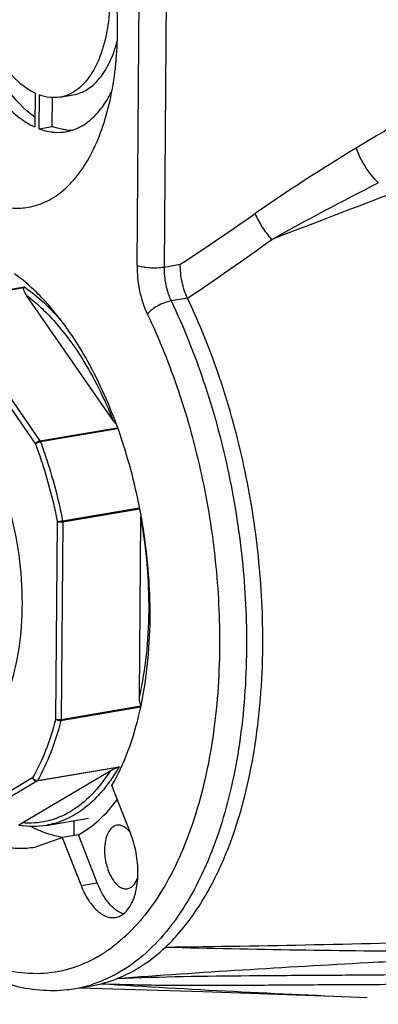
# Model space of a CAD drawing. Header units: millimetres. Extents: x 12 to 2508, y 25 to 1770.
# Tile 35 of 53: x 2191 to 2210, y 726 to 777. Entities that reach past the tile are written whole.
import ezdxf

# ---------------------------------------------------------------- set-up
doc = ezdxf.new("R2010")
doc.units = ezdxf.units.MM
for name, color, linetype in [('CABLE_PBL76', 7, 'Continuous'), ('COVER_J_ABL73', 7, 'Continuous'), ('COVER_J_PBL75', 7, 'Continuous'), ('new_view_8_VBL72', 7, 'Continuous'), ('PLATE_J_PBL74', 7, 'Continuous')]:
    doc.layers.add(name, color=color, linetype=linetype)

# ---------------------------------------------------------------- blocks, each defined once
blk = doc.blocks.new('PLATE_J_PBL74', base_point=(1119.251, 1222.792))
at = {"layer": 'PLATE_J_PBL74', "color": 7}
for p, q in [((1084.436, 1228.473), (1084.422, 1226.739)), ((1084.641, 1226.647), (1084.656, 1228.382)), ((1085.31, 1226.76), (1085.323, 1228.266)), ((1085.715, 1228.27), (1086.384, 1228.383)), ((1084.641, 1226.647), (1085.31, 1226.76)), ((1086.428, 1191.149), (1086.421, 1190.389))]:
    blk.add_line(p, q, dxfattribs=at)
for centre, radius, start, end in [((1086.285, 1229.105), 2.53, 264.4299, 267.9255), ((1086.282, 1229.03), 2.455, 267.928, 272.3113)]:
    blk.add_arc(centre, radius, start, end, dxfattribs=at)
for points, knots in [([(1079.941, 1236.634), (1079.946, 1235.566), (1080.184, 1233.45), (1080.971, 1230.957), (1081.883, 1229.21), (1082.646, 1228.133), (1083.48, 1227.292), (1084.107, 1226.884), (1084.422, 1226.739)], [0, 0, 0, 0, 0.283097, 0.559922, 0.68753, 0.804167, 0.908314, 1, 1, 1, 1]), ([(1084.423, 1227.244), (1083.866, 1227.644), (1082.831, 1228.778), (1081.69, 1230.916), (1080.9, 1233.459), (1080.66, 1235.285), (1080.622, 1236.209)], [0, 0, 0, 0, 0.205725, 0.451109, 0.722474, 1, 1, 1, 1]), ([(1084.436, 1228.473), (1083.915, 1228.719), (1083.202, 1229.358), (1082.455, 1230.416), (1081.741, 1231.784), (1081.125, 1233.732), (1080.935, 1235.385), (1080.928, 1236.221)], [0, 0, 0, 0, 0.195391, 0.312201, 0.43988, 0.716699, 1, 1, 1, 1]), ([(1088.272, 1233.148), (1088.258, 1232.615), (1088.16, 1231.607), (1087.776, 1230.236), (1087.183, 1229.153), (1086.611, 1228.636), (1086.31, 1228.476)], [0, 0, 0, 0, 0.303877, 0.574536, 0.805498, 1, 1, 1, 1]), ([(1086.384, 1228.383), (1086.64, 1228.426), (1087.162, 1228.636), (1087.811, 1229.247), (1088.327, 1230.111), (1088.561, 1230.787), (1088.657, 1231.154)], [0, 0, 0, 0, 0.206305, 0.434544, 0.697952, 1, 1, 1, 1]), ([(1086.014, 1226.495), (1086.247, 1226.535), (1086.719, 1226.69), (1087.355, 1227.128), (1087.914, 1227.753), (1088.214, 1228.256), (1088.352, 1228.529)], [0, 0, 0, 0, 0.221502, 0.456085, 0.713694, 1, 1, 1, 1]), ([(1085.715, 1228.27), (1085.543, 1228.241), (1085.18, 1228.232), (1084.828, 1228.319), (1084.656, 1228.382)], [0, 0, 0, 0, 0.487544, 1, 1, 1, 1]), ([(1086.31, 1228.476), (1086.263, 1228.45), (1086.074, 1228.358), (1085.87, 1228.297), (1085.715, 1228.27)], [0, 0, 0, 0, 0.254598, 1, 1, 1, 1]), ([(1084.641, 1226.647), (1084.692, 1226.628), (1084.895, 1226.558), (1085.105, 1226.509), (1085.262, 1226.487)], [0, 0, 0, 0, 0.256528, 1, 1, 1, 1]), ([(1085.262, 1226.487), (1085.325, 1226.478), (1085.575, 1226.452), (1085.829, 1226.464), (1086.014, 1226.495)], [0, 0, 0, 0, 0.254165, 1, 1, 1, 1]), ([(1086.039, 1226.587), (1085.978, 1226.593), (1085.73, 1226.626), (1085.487, 1226.693), (1085.31, 1226.76)], [0, 0, 0, 0, 0.243645, 1, 1, 1, 1])]:
    blk.add_open_spline(points, degree=3, knots=knots, dxfattribs=at)
blk = doc.blocks.new('COVER_J_PBL75', base_point=(1111.341, 1222.486))
at = {"layer": 'COVER_J_PBL75', "color": 2}
for p, q in [((1089.669, 1219.644), (1089.884, 1244.726)), ((1091.269, 1244.638), (1091.054, 1219.555)), ((1091.054, 1219.555), (1091.89, 1219.696)), ((1092.258, 1217.954), (1091.421, 1217.814)), ((1086.795, 1187.817), (1087.631, 1187.958))]:
    blk.add_line(p, q, dxfattribs=at)
at = {"layer": 'COVER_J_PBL75', "color": 7}
for p, q in [((1085.136, 1217.57), (1085.121, 1217.588)), ((1085.141, 1217.591), (1085.127, 1217.608)), ((1089.347, 1190.477), (1088.38, 1192.949)), ((1084.416, 1189.796), (1085.828, 1190.289)), ((1086.665, 1190.43), (1085.828, 1190.289)), ((1085.828, 1190.289), (1086.795, 1187.817)), ((1087.631, 1187.958), (1086.665, 1190.43)), ((1086.499, 1182.541), (1087.335, 1182.682)), ((1087.335, 1182.682), (1087.83, 1182.785))]:
    blk.add_line(p, q, dxfattribs=at)
blk.add_lwpolyline([(1086.706, 1182.576), (1093.07, 1182.394), (1099.746, 1182.148), (1101.477, 1182.073)], dxfattribs=at)
at = {"layer": 'COVER_J_PBL75', "color": 2}
for centre, radius, start, end in [((1018.928, 1331.668), 133.646, 303.0887, 305.07928), ((1014.367, 1334.351), 140.054, 303.78976, 305.94794), ((1083.81, 1190.784), 7.648, 302.2867, 306.7499), ((1084.059, 1190.398), 7.189, 299.8532, 302.2514), ((1085.417, 1188.952), 6.502, 279.5748, 286.9078)]:
    blk.add_arc(centre, radius, start, end, dxfattribs=at)
at = {"layer": 'COVER_J_PBL75', "color": 7}
for centre, radius, start, end in [((1075.679, 1209.254), 12.612, 41.4839, 43.1674), ((1063.537, 1201.75), 26.804, 359.5183, 2.6042), ((1086.216, 1189.222), 6.636, 284.0757, 291.5045), ((1085.305, 1189.627), 7.185, 276.2714, 279.5627)]:
    blk.add_arc(centre, radius, start, end, dxfattribs=at)
at = {"layer": 'COVER_J_PBL75', "color": 2}
for points, knots in [([(1146.587, 1249.217), (1142.74, 1247.397), (1135.048, 1243.721), (1123.559, 1238.05), (1114.049, 1233.118), (1106.51, 1228.96), (1102.775, 1226.783), (1100.922, 1225.66)], [0, 0, 0, 0, 0.248403, 0.497513, 0.747763, 0.87353, 1, 1, 1, 1]), ([(1152.201, 1242.938), (1147.6, 1241.062), (1138.387, 1237.326), (1124.526, 1231.789), (1110.592, 1226.335), (1101.262, 1222.76), (1096.585, 1220.969)], [0, 0, 0, 0, 0.249297, 0.498757, 0.748767, 1, 1, 1, 1]), ([(1100.922, 1225.66), (1100.483, 1225.395), (1098.728, 1224.316), (1097.002, 1223.188), (1095.736, 1222.298)], [0, 0, 0, 0, 0.248739, 1, 1, 1, 1]), ([(1102.056, 1223.878), (1101.801, 1224.117), (1101.36, 1224.682), (1101.038, 1225.321), (1100.922, 1225.66)], [0, 0, 0, 0, 0.493277, 1, 1, 1, 1]), ([(1096.585, 1220.969), (1096.408, 1221.171), (1096.091, 1221.596), (1095.837, 1222.061), (1095.736, 1222.298)], [0, 0, 0, 0, 0.510627, 1, 1, 1, 1]), ([(1089.669, 1219.644), (1089.666, 1219.207), (1089.755, 1218.341), (1090.021, 1217.51), (1090.205, 1217.125)], [0, 0, 0, 0, 0.506113, 1, 1, 1, 1]), ([(1089.669, 1219.644), (1089.757, 1219.607), (1089.968, 1219.555), (1090.311, 1219.516), (1090.684, 1219.512), (1090.934, 1219.535), (1091.054, 1219.555)], [0, 0, 0, 0, 0.203015, 0.461496, 0.740212, 1, 1, 1, 1]), ([(1091.054, 1219.555), (1091.052, 1219.25), (1091.113, 1218.651), (1091.295, 1218.076), (1091.421, 1217.814)], [0, 0, 0, 0, 0.511966, 1, 1, 1, 1]), ([(1091.421, 1217.814), (1091.307, 1217.794), (1091.065, 1217.726), (1090.72, 1217.566), (1090.421, 1217.365), (1090.26, 1217.205), (1090.205, 1217.125)], [0, 0, 0, 0, 0.243224, 0.527788, 0.796351, 1, 1, 1, 1]), ([(1091.421, 1217.814), (1092.062, 1216.476), (1093.191, 1213.654), (1094.406, 1209.208), (1095.144, 1204.6), (1095.301, 1201.487), (1095.288, 1199.945)], [0, 0, 0, 0, 0.241481, 0.493614, 0.749005, 1, 1, 1, 1]), ([(1090.205, 1217.125), (1090.818, 1215.846), (1091.898, 1213.146), (1093.059, 1208.894), (1093.766, 1204.486), (1093.916, 1201.508), (1093.904, 1200.034)], [0, 0, 0, 0, 0.241481, 0.493614, 0.749005, 1, 1, 1, 1]), ([(1093.904, 1200.034), (1093.89, 1198.485), (1093.681, 1195.519), (1092.902, 1191.975), (1091.968, 1189.474), (1090.929, 1187.393), (1089.912, 1186.022), (1089.131, 1185.284)], [0, 0, 0, 0, 0.292892, 0.560484, 0.682815, 0.796826, 1, 1, 1, 1]), ([(1095.288, 1199.945), (1095.274, 1198.326), (1095.055, 1195.225), (1094.241, 1191.52), (1093.264, 1188.905), (1092.179, 1186.73), (1091.116, 1185.297), (1090.299, 1184.525)], [0, 0, 0, 0, 0.292892, 0.560484, 0.682815, 0.796826, 1, 1, 1, 1]), ([(1087.637, 1184.163), (1087.188, 1183.905), (1086.237, 1183.492), (1084.698, 1183.24), (1083.113, 1183.377), (1081.517, 1183.893), (1079.938, 1184.769), (1077.8, 1186.464), (1076.429, 1188.122), (1075.596, 1189.337)], [0, 0, 0, 0, 0.107592, 0.213004, 0.320775, 0.435007, 0.558771, 0.693929, 1, 1, 1, 1]), ([(1089.131, 1185.284), (1089.071, 1185.227), (1088.832, 1185.007), (1088.58, 1184.801), (1088.386, 1184.656)], [0, 0, 0, 0, 0.254203, 1, 1, 1, 1]), ([(1088.648, 1183.048), (1090.909, 1183.154), (1094.32, 1183.199), (1098.885, 1183.223), (1103.511, 1183.254), (1109.32, 1183.335), (1116.306, 1183.504), (1123.301, 1183.719), (1132.63, 1184.057), (1139.626, 1184.349), (1144.29, 1184.554)], [0, 0, 0, 0, 0.121939, 0.183791, 0.246048, 0.371262, 0.496886, 0.622639, 0.74843, 1, 1, 1, 1]), ([(1091.135, 1184.666), (1095.656, 1184.542), (1104.708, 1184.422), (1113.76, 1184.425), (1118.289, 1184.439)], [0, 0, 0, 0, 0.499618, 1, 1, 1, 1]), ([(1090.299, 1184.525), (1089.861, 1184.111), (1088.929, 1183.385), (1087.851, 1182.897), (1087.308, 1182.732)], [0, 0, 0, 0, 0.515517, 1, 1, 1, 1]), ([(1105.793, 1184.08), (1104.371, 1184.007), (1098.654, 1183.705), (1092.939, 1183.362), (1088.648, 1183.048)], [0, 0, 0, 0, 0.248674, 1, 1, 1, 1]), ([(1087.83, 1182.785), (1090.091, 1182.638), (1094.64, 1182.385), (1099.19, 1182.176), (1101.478, 1182.075)], [0, 0, 0, 0, 0.497404, 1, 1, 1, 1]), ([(1087.83, 1182.785), (1089.079, 1182.739), (1091.565, 1182.697), (1095.276, 1182.709), (1098.952, 1182.74), (1103.811, 1182.765), (1109.857, 1182.728), (1117.096, 1182.609), (1124.325, 1182.435), (1133.963, 1182.154), (1141.191, 1181.905), (1146.009, 1181.729)], [0, 0, 0, 0, 0.064444, 0.12816, 0.191284, 0.253969, 0.378634, 0.502954, 0.627196, 0.751435, 1, 1, 1, 1])]:
    blk.add_open_spline(points, degree=3, knots=knots, dxfattribs=at)
at = {"layer": 'COVER_J_PBL75', "color": 7}
for points, knots in [([(1088.672, 1231.702), (1088.681, 1232.739), (1088.54, 1234.828), (1087.91, 1237.867), (1086.9, 1240.681), (1085.961, 1242.383), (1085.432, 1243.139)], [0, 0, 0, 0, 0.258132, 0.519169, 0.770296, 1, 1, 1, 1]), ([(1075.513, 1237.207), (1075.505, 1236.277), (1075.617, 1234.399), (1076.129, 1231.644), (1076.96, 1229.04), (1078.066, 1226.726), (1079.392, 1224.822), (1080.872, 1223.425), (1082.244, 1222.731), (1083.322, 1222.552), (1083.839, 1222.58), (1084.087, 1222.621)], [0, 0, 0, 0, 0.150414, 0.303038, 0.451801, 0.591016, 0.716122, 0.824584, 0.917176, 0.95929, 1, 1, 1, 1]), ([(1084.087, 1222.621), (1084.415, 1222.677), (1085.077, 1222.895), (1085.971, 1223.507), (1086.759, 1224.382), (1087.427, 1225.494), (1087.965, 1226.817), (1088.511, 1228.888), (1088.662, 1230.558), (1088.672, 1231.702)], [0, 0, 0, 0, 0.091475, 0.188296, 0.29455, 0.412568, 0.543096, 0.685615, 1, 1, 1, 1]), ([(1092.258, 1217.954), (1092.13, 1218.22), (1091.949, 1218.796), (1091.888, 1219.394), (1091.89, 1219.696)], [0, 0, 0, 0, 0.493621, 1, 1, 1, 1]), ([(1084.877, 1217.882), (1084.757, 1218.01), (1084.289, 1218.488), (1083.777, 1218.925), (1083.375, 1219.213)], [0, 0, 0, 0, 0.261577, 1, 1, 1, 1]), ([(1096.124, 1200.086), (1096.137, 1201.628), (1095.98, 1204.741), (1095.242, 1209.349), (1094.027, 1213.794), (1092.898, 1216.617), (1092.258, 1217.954)], [0, 0, 0, 0, 0.25099, 0.506387, 0.758526, 1, 1, 1, 1]), ([(1090.313, 1202.968), (1090.25, 1204.368), (1089.915, 1207.149), (1088.852, 1211.117), (1087.299, 1214.659), (1085.909, 1216.721), (1085.141, 1217.591)], [0, 0, 0, 0, 0.266692, 0.530973, 0.779164, 1, 1, 1, 1]), ([(1088.38, 1192.949), (1088.704, 1193.509), (1089.273, 1194.755), (1089.871, 1196.813), (1090.244, 1199.102), (1090.333, 1200.701), (1090.34, 1201.525)], [0, 0, 0, 0, 0.218548, 0.460001, 0.721839, 1, 1, 1, 1]), ([(1094.461, 1190.036), (1095.024, 1191.549), (1095.847, 1194.882), (1096.109, 1198.293), (1096.124, 1200.086)], [0, 0, 0, 0, 0.473752, 1, 1, 1, 1]), ([(1086.665, 1190.43), (1087.043, 1190.636), (1087.78, 1191.175), (1088.38, 1191.858), (1088.66, 1192.237)], [0, 0, 0, 0, 0.477692, 1, 1, 1, 1]), ([(1085.841, 1190.294), (1085.71, 1190.316), (1085.168, 1190.429), (1084.646, 1190.629), (1084.269, 1190.815)], [0, 0, 0, 0, 0.241058, 1, 1, 1, 1]), ([(1088.633, 1190.915), (1088.541, 1190.899), (1088.349, 1190.797), (1088.153, 1190.508), (1088.031, 1190.118), (1088.004, 1189.823), (1088.003, 1189.666)], [0, 0, 0, 0, 0.187128, 0.411103, 0.684496, 1, 1, 1, 1]), ([(1089.298, 1190.572), (1089.25, 1190.632), (1089.15, 1190.738), (1088.981, 1190.857), (1088.807, 1190.922), (1088.688, 1190.924), (1088.633, 1190.915)], [0, 0, 0, 0, 0.295336, 0.555951, 0.786839, 1, 1, 1, 1]), ([(1081.133, 1190.43), (1081.652, 1190.151), (1082.475, 1189.834), (1083.606, 1189.711), (1084.151, 1189.751), (1084.416, 1189.796)], [0, 0, 0, 0, 0.520232, 0.762932, 1, 1, 1, 1]), ([(1089.716, 1188.459), (1089.719, 1188.803), (1089.656, 1189.491), (1089.472, 1190.158), (1089.347, 1190.477)], [0, 0, 0, 0, 0.501646, 1, 1, 1, 1]), ([(1088.003, 1189.666), (1088, 1189.409), (1088.064, 1188.906), (1088.282, 1188.329), (1088.536, 1187.963), (1088.74, 1187.771), (1088.958, 1187.66), (1089.112, 1187.649), (1089.181, 1187.661)], [0, 0, 0, 0, 0.302985, 0.590733, 0.716065, 0.824736, 0.917504, 1, 1, 1, 1]), ([(1093.167, 1187.275), (1093.29, 1187.485), (1093.783, 1188.375), (1094.192, 1189.311), (1094.461, 1190.036)], [0, 0, 0, 0, 0.239442, 1, 1, 1, 1]), ([(1075.391, 1189.233), (1076.103, 1188.16), (1077.264, 1186.663), (1079.043, 1184.987), (1080.791, 1183.685), (1082.695, 1182.778), (1084.656, 1182.423), (1085.62, 1182.433), (1086.09, 1182.484)], [0, 0, 0, 0, 0.291347, 0.42524, 0.551472, 0.783702, 0.893084, 1, 1, 1, 1]), ([(1088.569, 1186.188), (1088.651, 1186.202), (1088.817, 1186.257), (1089.04, 1186.41), (1089.237, 1186.628), (1089.471, 1187.018), (1089.665, 1187.638), (1089.714, 1188.172), (1089.716, 1188.459)], [0, 0, 0, 0, 0.091529, 0.188395, 0.294701, 0.412792, 0.685393, 1, 1, 1, 1]), ([(1089.181, 1187.661), (1089.237, 1187.67), (1089.351, 1187.712), (1089.498, 1187.835), (1089.62, 1188.01), (1089.679, 1188.148), (1089.705, 1188.223)], [0, 0, 0, 0, 0.212084, 0.442503, 0.703579, 1, 1, 1, 1]), ([(1086.795, 1187.817), (1086.893, 1187.566), (1087.116, 1187.111), (1087.547, 1186.559), (1087.976, 1186.26), (1088.325, 1186.171), (1088.491, 1186.175), (1088.569, 1186.188)], [0, 0, 0, 0, 0.314052, 0.585607, 0.809344, 0.907174, 1, 1, 1, 1]), ([(1088.979, 1186.363), (1088.686, 1186.455), (1088.279, 1186.802), (1087.882, 1187.39), (1087.709, 1187.759), (1087.631, 1187.958)], [0, 0, 0, 0, 0.431631, 0.701277, 1, 1, 1, 1]), ([(1091.135, 1184.666), (1091.325, 1184.845), (1092.096, 1185.637), (1092.74, 1186.548), (1093.167, 1187.275)], [0, 0, 0, 0, 0.236517, 1, 1, 1, 1]), ([(1091.135, 1184.666), (1096.235, 1184.722), (1106.387, 1184.957), (1121.564, 1185.393), (1136.658, 1185.782), (1146.699, 1185.996), (1151.714, 1186.092)], [0, 0, 0, 0, 0.252476, 0.502735, 0.751676, 1, 1, 1, 1]), ([(1088.648, 1183.048), (1089.097, 1183.225), (1089.984, 1183.691), (1090.764, 1184.316), (1091.135, 1184.666)], [0, 0, 0, 0, 0.485958, 1, 1, 1, 1])]:
    blk.add_open_spline(points, degree=3, knots=knots, dxfattribs=at)
at = {"layer": 'COVER_J_PBL75', "color": 2}
blk.add_open_spline([(1096.585, 1220.969), (1098.388, 1221.973), (1100.215, 1222.936), (1102.053, 1223.876)], degree=3, dxfattribs=at)
blk = doc.blocks.new('CABLE_PBL76', base_point=(1070.769, 1203.604))
at = {"layer": 'CABLE_PBL76', "color": 2}
for p, q in [((1079.698, 1217.828), (1083.88, 1218.532)), ((1083.857, 1218.482), (1079.737, 1217.788)), ((1079.513, 1217.616), (1084.459, 1210.469)), ((1079.737, 1217.788), (1084.683, 1210.641)), ((1084.683, 1210.641), (1088.651, 1211.309)), ((1088.672, 1211.248), (1084.713, 1210.581)), ((1085.851, 1206.54), (1089.787, 1207.203)), ((1089.803, 1207.13), (1085.858, 1206.466)), ((1085.494, 1196.364), (1085.581, 1206.483)), ((1085.858, 1206.466), (1085.771, 1196.346)), ((1085.771, 1196.346), (1089.859, 1197.035)), ((1088.653, 1193.875), (1084.533, 1193.181)), ((1084.565, 1193.215), (1088.746, 1193.919)), ((1084.313, 1193.342), (1079.28, 1190.37)), ((1084.533, 1193.181), (1079.501, 1190.209))]:
    blk.add_line(p, q, dxfattribs=at)
at = {"layer": 'CABLE_PBL76', "color": 7}
for p, q in [((1088.444, 1211.683), (1084.004, 1218.098)), ((1089.789, 1197.541), (1089.867, 1206.624)), ((1089.848, 1196.967), (1085.763, 1196.279)), ((1083.772, 1191.037), (1088.29, 1193.705)), ((1085.003, 1190.909), (1087.177, 1191.275))]:
    blk.add_line(p, q, dxfattribs=at)
for points, knots in [([(1084.004, 1218.098), (1083.982, 1218.13), (1083.942, 1218.192), (1083.891, 1218.289), (1083.856, 1218.383), (1083.846, 1218.453), (1083.857, 1218.482)], [0, 0, 0, 0, 0.272119, 0.533167, 0.779041, 1, 1, 1, 1]), ([(1083.88, 1218.532), (1083.878, 1218.529), (1083.869, 1218.513), (1083.862, 1218.495), (1083.857, 1218.482)], [0, 0, 0, 0, 0.211763, 1, 1, 1, 1]), ([(1088.586, 1211.506), (1088.573, 1211.52), (1088.522, 1211.576), (1088.476, 1211.636), (1088.444, 1211.683)], [0, 0, 0, 0, 0.256666, 1, 1, 1, 1]), ([(1089.866, 1197.077), (1089.847, 1197.111), (1089.823, 1197.185), (1089.794, 1197.34), (1089.789, 1197.46), (1089.789, 1197.541)], [0, 0, 0, 0, 0.239578, 0.488521, 1, 1, 1, 1]), ([(1088.29, 1193.705), (1088.34, 1193.735), (1088.458, 1193.798), (1088.581, 1193.851), (1088.653, 1193.875)], [0, 0, 0, 0, 0.434207, 1, 1, 1, 1]), ([(1083.621, 1190.903), (1083.618, 1190.905), (1083.613, 1190.914), (1083.622, 1190.927), (1083.633, 1190.94), (1083.644, 1190.949), (1083.649, 1190.954)], [0, 0, 0, 0, 0.167385, 0.37453, 0.657032, 1, 1, 1, 1]), ([(1085.003, 1190.909), (1084.778, 1190.871), (1084.317, 1190.832), (1083.856, 1190.866), (1083.627, 1190.901)], [0, 0, 0, 0, 0.49597, 1, 1, 1, 1]), ([(1083.649, 1190.954), (1083.657, 1190.961), (1083.697, 1190.991), (1083.739, 1191.017), (1083.772, 1191.037)], [0, 0, 0, 0, 0.215244, 1, 1, 1, 1])]:
    blk.add_open_spline(points, degree=3, knots=knots, dxfattribs=at)
at = {"layer": 'CABLE_PBL76', "color": 2}
for points, knots in [([(1083.88, 1218.532), (1083.983, 1218.462), (1084.404, 1218.16), (1084.797, 1217.819), (1085.079, 1217.544)], [0, 0, 0, 0, 0.240256, 1, 1, 1, 1]), ([(1084.004, 1218.098), (1084.078, 1218.042), (1084.38, 1217.807), (1084.666, 1217.551), (1084.874, 1217.349)], [0, 0, 0, 0, 0.24279, 1, 1, 1, 1]), ([(1085.079, 1217.544), (1085.136, 1217.489), (1085.364, 1217.262), (1085.582, 1217.025), (1085.742, 1216.842)], [0, 0, 0, 0, 0.244813, 1, 1, 1, 1]), ([(1084.874, 1217.349), (1085.236, 1216.998), (1085.936, 1216.212), (1087.225, 1214.37), (1087.999, 1212.794), (1088.444, 1211.683)], [0, 0, 0, 0, 0.224175, 0.466989, 1, 1, 1, 1]), ([(1084.459, 1210.469), (1084.476, 1210.512), (1084.545, 1210.588), (1084.634, 1210.632), (1084.683, 1210.641)], [0, 0, 0, 0, 0.487901, 1, 1, 1, 1]), ([(1084.713, 1210.581), (1084.664, 1210.572), (1084.592, 1210.549), (1084.509, 1210.507), (1084.473, 1210.482), (1084.459, 1210.469)], [0, 0, 0, 0, 0.536319, 0.795163, 1, 1, 1, 1]), ([(1084.459, 1210.469), (1084.578, 1210.151), (1085.032, 1208.847), (1085.379, 1207.505), (1085.581, 1206.483)], [0, 0, 0, 0, 0.24562, 1, 1, 1, 1]), ([(1084.683, 1210.641), (1084.686, 1210.636), (1084.698, 1210.617), (1084.707, 1210.597), (1084.713, 1210.581)], [0, 0, 0, 0, 0.235912, 1, 1, 1, 1]), ([(1084.713, 1210.581), (1084.834, 1210.258), (1085.295, 1208.936), (1085.646, 1207.576), (1085.851, 1206.54)], [0, 0, 0, 0, 0.24562, 1, 1, 1, 1]), ([(1080.33, 1194.615), (1080.547, 1194.685), (1080.977, 1194.884), (1081.562, 1195.326), (1082.092, 1195.91), (1082.741, 1196.901), (1083.353, 1198.451), (1083.753, 1200.586), (1083.827, 1202.952), (1083.571, 1205.408), (1082.999, 1207.809), (1082.409, 1209.333), (1082.063, 1210.049)], [0, 0, 0, 0, 0.04042, 0.083189, 0.129353, 0.179558, 0.292742, 0.422028, 0.563415, 0.711197, 0.858885, 1, 1, 1, 1]), ([(1085.581, 1206.483), (1085.621, 1206.494), (1085.711, 1206.514), (1085.801, 1206.531), (1085.851, 1206.54)], [0, 0, 0, 0, 0.452453, 1, 1, 1, 1]), ([(1085.858, 1206.466), (1085.808, 1206.457), (1085.733, 1206.455), (1085.641, 1206.466), (1085.598, 1206.476), (1085.581, 1206.483)], [0, 0, 0, 0, 0.537769, 0.796525, 1, 1, 1, 1]), ([(1089.867, 1206.624), (1090.141, 1205.067), (1090.347, 1202.725), (1090.18, 1199.682), (1089.946, 1198.233), (1089.789, 1197.541)], [0, 0, 0, 0, 0.519251, 0.766804, 1, 1, 1, 1]), ([(1085.494, 1196.364), (1085.353, 1195.816), (1085.027, 1194.78), (1084.568, 1193.793), (1084.313, 1193.342)], [0, 0, 0, 0, 0.521991, 1, 1, 1, 1]), ([(1085.763, 1196.279), (1085.62, 1195.724), (1085.289, 1194.673), (1084.824, 1193.672), (1084.565, 1193.215)], [0, 0, 0, 0, 0.521993, 1, 1, 1, 1]), ([(1085.494, 1196.364), (1085.512, 1196.357), (1085.554, 1196.346), (1085.646, 1196.336), (1085.722, 1196.338), (1085.771, 1196.346)], [0, 0, 0, 0, 0.203158, 0.461871, 1, 1, 1, 1]), ([(1085.763, 1196.279), (1085.714, 1196.271), (1085.615, 1196.283), (1085.525, 1196.329), (1085.494, 1196.364)], [0, 0, 0, 0, 0.513591, 1, 1, 1, 1]), ([(1085.771, 1196.346), (1085.771, 1196.34), (1085.77, 1196.318), (1085.767, 1196.295), (1085.763, 1196.279)], [0, 0, 0, 0, 0.26252, 1, 1, 1, 1]), ([(1088.29, 1193.705), (1088.014, 1193.267), (1087.416, 1192.477), (1086.308, 1191.573), (1085.068, 1191.059), (1084.196, 1191.001), (1083.772, 1191.037)], [0, 0, 0, 0, 0.281421, 0.534174, 0.768677, 1, 1, 1, 1]), ([(1088.746, 1193.919), (1088.703, 1193.843), (1088.53, 1193.549), (1088.341, 1193.264), (1088.19, 1193.06)], [0, 0, 0, 0, 0.256527, 1, 1, 1, 1]), ([(1084.313, 1193.342), (1084.336, 1193.299), (1084.414, 1193.23), (1084.517, 1193.207), (1084.565, 1193.215)], [0, 0, 0, 0, 0.506387, 1, 1, 1, 1]), ([(1084.533, 1193.181), (1084.488, 1193.173), (1084.384, 1193.206), (1084.326, 1193.293), (1084.313, 1193.342)], [0, 0, 0, 0, 0.475084, 1, 1, 1, 1]), ([(1084.565, 1193.215), (1084.563, 1193.211), (1084.554, 1193.198), (1084.543, 1193.187), (1084.533, 1193.181)], [0, 0, 0, 0, 0.274775, 1, 1, 1, 1]), ([(1088.19, 1193.06), (1087.976, 1192.77), (1087.524, 1192.24), (1086.745, 1191.59), (1085.903, 1191.132), (1085.303, 1190.959), (1085.003, 1190.909)], [0, 0, 0, 0, 0.274289, 0.528718, 0.768356, 1, 1, 1, 1])]:
    blk.add_open_spline(points, degree=3, knots=knots, dxfattribs=at)
at = {"layer": 'CABLE_PBL76', "color": 7}
for points in [[(1089.867, 1206.624), (1089.868, 1206.685), (1089.871, 1206.746), (1089.877, 1206.806)], [(1089.891, 1197.041), (1089.881, 1197.052), (1089.873, 1197.064), (1089.866, 1197.077)], [(1088.746, 1193.919), (1088.717, 1193.901), (1088.686, 1193.886), (1088.653, 1193.875)]]:
    blk.add_open_spline(points, degree=3, dxfattribs=at)
at = {"layer": 'CABLE_PBL76', "color": 2}
blk.add_open_spline([(1085.851, 1206.54), (1085.856, 1206.515), (1085.858, 1206.49), (1085.858, 1206.466)], degree=3, dxfattribs=at)
blk = doc.blocks.new('COVER_J_ABL73', base_point=(1104.915, 1222.792))
at = {"layer": 'CABLE_PBL76'}
blk.add_blockref('CABLE_PBL76', (1070.769, 1203.604), dxfattribs=at)
at = {"layer": 'COVER_J_PBL75'}
blk.add_blockref('COVER_J_PBL75', (1111.341, 1222.486), dxfattribs=at)
at = {"layer": 'PLATE_J_PBL74'}
blk.add_blockref('PLATE_J_PBL74', (1119.251, 1222.792), dxfattribs=at)
blk = doc.blocks.new('NEW_VIEW_8_VBL72', base_point=(1166.459, 1591.992))
at = {"layer": 'COVER_J_ABL73'}
blk.add_blockref('COVER_J_ABL73', (1104.915, 1222.792), dxfattribs=at)

msp = doc.modelspace()

# ---------------------------------------------------------------- block references
at = {"layer": 'new_view_8_VBL72'}
msp.add_blockref('NEW_VIEW_8_VBL72', (2274.085, 1136.543), dxfattribs=at)

doc.saveas('drawing.dxf')
